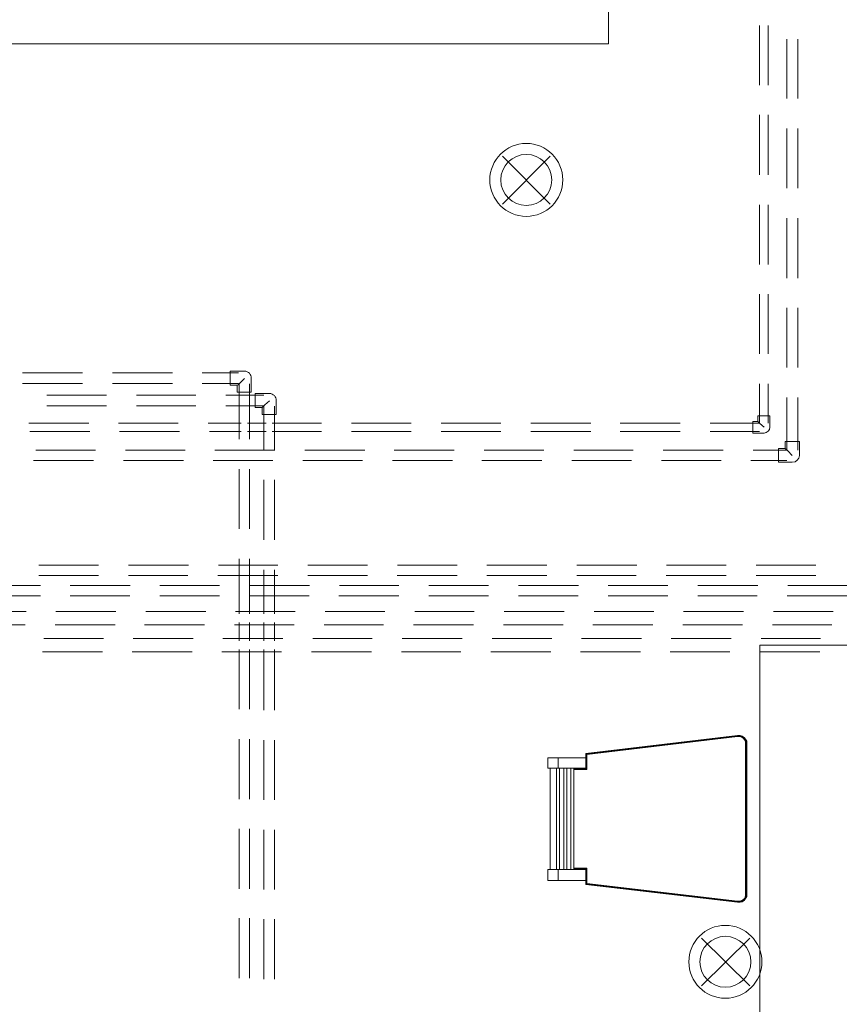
# Model space of a CAD drawing. Header units: millimetres. Extents: x 352 to 350573, y -22 to 37733.
# Tile 156 of 214: x 105785 to 109651, y 13528 to 18174. Entities that reach past the tile are written whole.
import ezdxf

# ---------------------------------------------------------------- set-up
doc = ezdxf.new("R2010")
doc.units = ezdxf.units.MM
for name, color, linetype, true_color in [('PDF _PD-Lighting', 7, 'Continuous', 0xb80000), ('PDF$_83$-$Floor$Plan$-$В_Этаж$02_Сводный$A-DETL-MBND', 7, 'Continuous', 0xdd3700), ('PDF$_83$new_ifc_RVT-1-В_Этаж$02_Сводный$I-FURN', 7, 'Continuous', 0xbababa)]:
    doc.layers.add(name, color=color, linetype=linetype, true_color=true_color)

msp = doc.modelspace()

# ---------------------------------------------------------------- linework, layer by layer
at = {"layer": 'PDF _PD-Lighting', "lineweight": 0}
for points in [[(108287.3, 17302.9), (108062.5, 17529.7)], [(108287.3, 17529.7), (108062.5, 17302.9)], [(109228.1, 13615), (109001.4, 13839.8)], [(109228.1, 13839.8), (109001.4, 13615)]]:
    msp.add_lwpolyline(points, dxfattribs=at)
for centre, radius in [((108174.3, 17418), 172.1), ((108174.3, 17418), 120.3), ((109113.3, 13728), 172.1), ((109113.3, 13728), 120.3)]:
    msp.add_circle(centre, radius, dxfattribs=at)
at = {"layer": 'PDF$_83$-$Floor$Plan$-$В_Этаж$02_Сводный$A-DETL-MBND', "color": 220, "lineweight": 0, "true_color": 0xff00bf}
for points in [[(109273.9, 18146.3), (109273.9, 17865.9)], [(109315.7, 17865.9), (109315.7, 18146.3)], [(109273.9, 17724.6), (109273.9, 17442.2)], [(109315.7, 17442.2), (109315.7, 17724.6)], [(109273.9, 17300.9), (109273.9, 17018.5)], [(109315.7, 17018.5), (109315.7, 17300.9)], [(109273.9, 16879.2), (109273.9, 16596.8)], [(109315.7, 16596.8), (109315.7, 16879.2)], [(109273.9, 16455.6), (109273.9, 16270.6), (109041.2, 16270.6)], [(109315.7, 16270.6), (109315.7, 16455.6)], [(106111.1, 16270.6), (105828.7, 16270.6)], [(106532.8, 16270.6), (106250.4, 16270.6)], [(106829.2, 16270.6), (106674, 16270.6)], [(106946.6, 16270.6), (106859, 16270.6)], [(107209.1, 16270.6), (106976.4, 16270.6)], [(107630.8, 16270.6), (107350.4, 16270.6)], [(108054.5, 16270.6), (107772.1, 16270.6)], [(108478.2, 16270.6), (108195.8, 16270.6)], [(108899.9, 16270.6), (108617.5, 16270.6)], [(109295.8, 16250.7), (109275.9, 16268.6), (109269.9, 16274.5), (109265.9, 16278.5)], [(105832.6, 16230.8), (106115.1, 16230.8)], [(106256.3, 16230.8), (106538.8, 16230.8)], [(106680, 16230.8), (106829.2, 16230.8)], [(106859, 16230.8), (106946.6, 16230.8)], [(106976.4, 16230.8), (107209.1, 16230.8)], [(107350.4, 16230.8), (107630.8, 16230.8)], [(107772.1, 16230.8), (108054.5, 16230.8)], [(108195.8, 16230.8), (108478.2, 16230.8)], [(108617.5, 16230.8), (108899.9, 16230.8)], [(109041.2, 16230.8), (109273.9, 16230.8)], [(106156.9, 15600.2), (105874.4, 15600.2)], [(106580.6, 15600.2), (106298.1, 15600.2)], [(107002.3, 15600.2), (106721.8, 15600.2)], [(107426, 15600.2), (107143.5, 15600.2)], [(107847.7, 15600.2), (107567.2, 15600.2)], [(108271.3, 15600.2), (107988.9, 15600.2)], [(108695, 15600.2), (108412.6, 15600.2)], [(109116.7, 15600.2), (108836.3, 15600.2)], [(109540.4, 15600.2), (109258, 15600.2)], [(105874.4, 15550.5), (106156.9, 15550.5)], [(106298.1, 15550.5), (106578.6, 15550.5)], [(106719.8, 15550.5), (107002.3, 15550.5)], [(107143.5, 15550.5), (107426, 15550.5)], [(107565.2, 15550.5), (107847.7, 15550.5)], [(107988.9, 15550.5), (108271.3, 15550.5)], [(108412.6, 15550.5), (108693.1, 15550.5)], [(108834.3, 15550.5), (109116.7, 15550.5)], [(109258, 15550.5), (109540.4, 15550.5)]]:
    msp.add_lwpolyline(points, dxfattribs=at)
at = {"layer": 'PDF$_83$-$Floor$Plan$-$В_Этаж$02_Сводный$A-DETL-MBND', "color": 150, "lineweight": 0, "true_color": 0x007fff}
for points in [[(109403.2, 18082.7), (109403.2, 17802.2)], [(109454.9, 17802.2), (109454.9, 18082.7)], [(109403.2, 17661), (109403.2, 17378.5)], [(109454.9, 17378.5), (109454.9, 17661)], [(109403.2, 17237.3), (109403.2, 16954.8)], [(109454.9, 16954.8), (109454.9, 17237.3)], [(109403.2, 16813.6), (109403.2, 16533.1)], [(109454.9, 16533.1), (109454.9, 16813.6)], [(109403.2, 16391.9), (109403.2, 16143.3), (109244, 16143.3)], [(109454.9, 16143.3), (109454.9, 16391.9)], [(106142.9, 16143.3), (105860.5, 16143.3)], [(106564.6, 16143.3), (106284.2, 16143.3)], [(106988.3, 16143.3), (106705.9, 16143.3)], [(107412, 16143.3), (107129.6, 16143.3)], [(107833.7, 16143.3), (107551.3, 16143.3)], [(108257.4, 16143.3), (107975, 16143.3)], [(108679.1, 16143.3), (108398.7, 16143.3)], [(109102.8, 16143.3), (108820.4, 16143.3)], [(109429, 16117.4), (109407.2, 16139.3), (109399.2, 16147.2), (109397.2, 16149.2), (109395.2, 16151.2)], [(105850.5, 16093.5), (106133, 16093.5)], [(106274.2, 16093.5), (106556.7, 16093.5)], [(106697.9, 16093.5), (106978.4, 16093.5)], [(107119.6, 16093.5), (107402.1, 16093.5)], [(107543.3, 16093.5), (107825.8, 16093.5)], [(107965, 16093.5), (108247.5, 16093.5)], [(108388.7, 16093.5), (108671.2, 16093.5)], [(108812.4, 16093.5), (109092.9, 16093.5)], [(109234.1, 16093.5), (109403.2, 16093.5)], [(105882.4, 15504.7), (105599.9, 15504.7)], [(106306.1, 15504.7), (106023.6, 15504.7)], [(106727.8, 15504.7), (106445.3, 15504.7)], [(107151.4, 15504.7), (106869, 15504.7)], [(107573.2, 15504.7), (107292.7, 15504.7)], [(107996.8, 15504.7), (107714.4, 15504.7)], [(108420.5, 15504.7), (108138.1, 15504.7)], [(108842.2, 15504.7), (108559.8, 15504.7)], [(109265.9, 15504.7), (108983.5, 15504.7)], [(109687.6, 15504.7), (109407.2, 15504.7)], [(105599.9, 15455), (105882.4, 15455)], [(106023.6, 15455), (106304.1, 15455)], [(106445.3, 15455), (106727.8, 15455)], [(106869, 15455), (107149.5, 15455)], [(107290.7, 15455), (107573.2, 15455)], [(107714.4, 15455), (107996.8, 15455)], [(108138.1, 15455), (108418.5, 15455)], [(108559.8, 15455), (108842.2, 15455)], [(108983.5, 15455), (109263.9, 15455)], [(109405.2, 15455), (109687.6, 15455)]]:
    msp.add_lwpolyline(points, dxfattribs=at)
at = {"layer": 'PDF$_83$-$Floor$Plan$-$В_Этаж$02_Сводный$A-DETL-MBND', "color": 5, "lineweight": 0}
for points in [[(106081.3, 16507.3), (105798.8, 16507.3)], [(106505, 16507.3), (106222.5, 16507.3)], [(106817.3, 16507.3), (106646.2, 16507.3)], [(105798.8, 16457.5), (106081.3, 16457.5)], [(106222.5, 16457.5), (106505, 16457.5)], [(106646.2, 16457.5), (106817.3, 16457.5)], [(106811.3, 16449.6), (106815.3, 16451.6), (106823.2, 16459.5), (106845.1, 16481.4)], [(106819.3, 16455.6), (106819.3, 16195)], [(106869, 16195), (106869, 16455.6)], [(106819.3, 16053.7), (106819.3, 15771.3)], [(106869, 15771.3), (106869, 16053.7)], [(106819.3, 15630), (106819.3, 15369.5)], [(106869, 15369.5), (106869, 15630)], [(106819.3, 15329.7), (106819.3, 15242.2)], [(106869, 15242.2), (106869, 15329.7)], [(106180.7, 15254.1), (105898.3, 15254.1)], [(106602.4, 15254.1), (106320, 15254.1)], [(107026.1, 15254.1), (106743.7, 15254.1)], [(107447.8, 15254.1), (107167.4, 15254.1)], [(107871.5, 15254.1), (107589.1, 15254.1)], [(108295.2, 15254.1), (108012.8, 15254.1)], [(108716.9, 15254.1), (108434.5, 15254.1)], [(109140.6, 15254.1), (108858.2, 15254.1)], [(109562.3, 15254.1), (109281.8, 15254.1)], [(106819.3, 15202.4), (106819.3, 14919.9)], [(106869, 14919.9), (106869, 15202.4)], [(105892.3, 15190.4), (106174.8, 15190.4)], [(106316, 15190.4), (106598.5, 15190.4)], [(106737.7, 15190.4), (107020.2, 15190.4)], [(107161.4, 15190.4), (107443.9, 15190.4)], [(107585.1, 15190.4), (107865.6, 15190.4)], [(108006.8, 15190.4), (108289.3, 15190.4)], [(108430.5, 15190.4), (108712.9, 15190.4)], [(108852.2, 15190.4), (109134.6, 15190.4)], [(109275.9, 15190.4), (109558.3, 15190.4)], [(106819.3, 14778.7), (106819.3, 14496.2)], [(106869, 14496.2), (106869, 14778.7)], [(106819.3, 14355), (106819.3, 14072.5)], [(106869, 14072.5), (106869, 14355)], [(106819.3, 13933.3), (106819.3, 13650.8)], [(106869, 13650.8), (106869, 13933.3)]]:
    msp.add_lwpolyline(points, dxfattribs=at)
msp.add_lwpolyline([(106845.1, 16515.2), (106777.5, 16515.2), (106777.5, 16449.6), (106811.3, 16449.6), (106811.3, 16415.8), (106876.9, 16415.8), (106876.9, 16481.4, 0.455509)], format="xyb", close=True, dxfattribs=at)
at = {"layer": 'PDF$_83$-$Floor$Plan$-$В_Этаж$02_Сводный$A-DETL-MBND', "color": 1, "lineweight": 0}
msp.add_lwpolyline([(106962.5, 16409.8), (106894.8, 16409.8), (106894.8, 16344.2), (106928.7, 16344.2), (106928.7, 16310.3), (106994.3, 16310.3), (106994.3, 16376, 0.455149)], format="xyb", close=True, dxfattribs=at)
for points in [[(106194.7, 16401.8), (105912.2, 16401.8)], [(106616.4, 16401.8), (106335.9, 16401.8)], [(106936.6, 16401.8), (106757.6, 16401.8)], [(106928.7, 16344.2), (106932.6, 16348.1), (106940.6, 16356.1), (106962.5, 16376)], [(105912.2, 16352.1), (106194.7, 16352.1)], [(106335.9, 16352.1), (106616.4, 16352.1)], [(106757.6, 16352.1), (106936.6, 16352.1)], [(106936.6, 16350.1), (106936.6, 16141.3)], [(106986.3, 16141.3), (106986.3, 16350.1)], [(106936.6, 16002), (106936.6, 15719.6)], [(106986.3, 15719.6), (106986.3, 16002)], [(106936.6, 15578.3), (106936.6, 15369.5)], [(106986.3, 15369.5), (106986.3, 15578.3)], [(105814.7, 15381.4), (105534.3, 15381.4)], [(106238.4, 15381.4), (105956, 15381.4)], [(106662.1, 15381.4), (106379.7, 15381.4)], [(107083.8, 15381.4), (106803.3, 15381.4)], [(107507.5, 15381.4), (107225, 15381.4)], [(107929.2, 15381.4), (107648.7, 15381.4)], [(108352.9, 15381.4), (108070.4, 15381.4)], [(108776.6, 15381.4), (108494.1, 15381.4)], [(109198.3, 15381.4), (108915.8, 15381.4)], [(109622, 15381.4), (109339.5, 15381.4)], [(105528.3, 15317.7), (105810.8, 15317.7)], [(105952, 15317.7), (106234.4, 15317.7)], [(106373.7, 15317.7), (106656.1, 15317.7)], [(106797.4, 15317.7), (107079.8, 15317.7)], [(106936.6, 15329.7), (106936.6, 15242.2)], [(106986.3, 15242.2), (106986.3, 15329.7)], [(107221.1, 15317.7), (107501.5, 15317.7)], [(107642.8, 15317.7), (107925.2, 15317.7)], [(108066.5, 15317.7), (108348.9, 15317.7)], [(108488.2, 15317.7), (108770.6, 15317.7)], [(108911.9, 15317.7), (109194.3, 15317.7)], [(109335.6, 15317.7), (109616, 15317.7)], [(106936.6, 15202.4), (106936.6, 14915.9)], [(106986.3, 14915.9), (106986.3, 15202.4)], [(106936.6, 14774.7), (106936.6, 14492.2)], [(106986.3, 14492.2), (106986.3, 14774.7)], [(106936.6, 14351), (106936.6, 14068.6)], [(106986.3, 14068.6), (106986.3, 14351)], [(106936.6, 13929.3), (106936.6, 13646.9)], [(106986.3, 13646.9), (106986.3, 13929.3)]]:
    msp.add_lwpolyline(points, dxfattribs=at)
at = {"layer": 'PDF$_83$-$Floor$Plan$-$В_Этаж$02_Сводный$A-DETL-MBND', "color": 220, "lineweight": 0, "true_color": 0xff00bf}
msp.add_lwpolyline([(109323.6, 16250.7), (109323.6, 16304.4), (109265.9, 16304.4), (109265.9, 16278.5), (109242.1, 16278.5), (109242.1, 16222.8), (109295.8, 16222.8, 0.358765)], format="xyb", close=True, dxfattribs=at)
at = {"layer": 'PDF$_83$-$Floor$Plan$-$В_Этаж$02_Сводный$A-DETL-MBND', "color": 150, "lineweight": 0, "true_color": 0x007fff}
msp.add_lwpolyline([(109462.9, 16117.4), (109462.9, 16183), (109395.2, 16183), (109395.2, 16151.2), (109363.4, 16151.2), (109363.4, 16085.6), (109429, 16085.6, 0.398472)], format="xyb", close=True, dxfattribs=at)
at = {"layer": 'PDF$_83$new_ifc_RVT-1-В_Этаж$02_Сводный$I-FURN', "lineweight": 0}
for points in [[(104575.5, 14460.4), (105474.6, 14460.4), (105474.6, 15580.3), (104295, 15580.3), (105474.6, 15580.3), (105474.6, 17579.4), (104295, 17579.4), (105474.6, 17579.4), (105474.6, 18060.8), (108561.8, 18060.8), (108561.8, 19240.4)], [(110771.7, 11940.1), (109275.9, 11940.1), (109275.9, 15222.3), (110773.7, 15222.3)], [(109182.4, 14796.6), (109180.4, 14796.6), (109170.5, 14796.6), (108454.4, 14711.1), (108454.4, 14691.2), (108454.4, 14641.4), (108325.1, 14641.4), (108275.3, 14641.4), (108275.3, 14691.2), (108325.1, 14691.2), (108454.4, 14691.2)], [(108454.4, 14641.4), (108456.3, 14641.4), (108398.7, 14641.4), (108456.3, 14641.4), (108456.3, 14711.1), (109170.5, 14796.6), (109182.4, 14796.6), (109192.3, 14792.6), (109202.3, 14786.6), (109208.2, 14778.7), (109214.2, 14768.7), (109214.2, 14756.8), (109214.2, 14046.7), (109214.2, 14036.7), (109208.2, 14026.8), (109202.3, 14016.8), (109192.3, 14010.9), (109182.4, 14008.9), (109170.5, 14008.9), (108454.4, 14092.4), (108454.4, 14112.3)], [(108398.7, 14635.5), (108460.3, 14635.5), (108460.3, 14637.5), (108398.7, 14637.5), (108458.3, 14637.5), (108458.3, 14639.4), (108458.3, 14709.1), (108456.3, 14711.1), (109170.5, 14796.6), (109180.4, 14796.6), (109192.3, 14792.6), (109200.3, 14786.6), (109202.3, 14786.6)], [(108454.4, 14164), (108456.3, 14164), (108456.3, 14092.4), (108456.3, 14094.4), (109170.5, 14008.9), (109180.4, 14008.9), (109192.3, 14012.9), (109200.3, 14018.8), (109208.2, 14026.8), (109212.2, 14036.7), (109214.2, 14046.7), (109214.2, 14756.8), (109212.2, 14768.7), (109208.2, 14778.7), (109200.3, 14786.6), (109208.2, 14778.7), (109212.2, 14768.7), (109214.2, 14768.7)], [(108460.3, 14635.5), (108460.3, 14707.1), (109170.5, 14792.6), (109170.5, 14790.6), (109180.4, 14790.6), (109190.3, 14788.6), (109180.4, 14792.6), (109170.5, 14792.6), (109170.5, 14794.6), (108458.3, 14709.1), (108458.3, 14637.5), (108460.3, 14637.5), (108460.3, 14707.1), (108458.3, 14709.1), (109170.5, 14792.6), (109180.4, 14792.6), (109180.4, 14790.6)], [(108460.3, 14707.1), (109170.5, 14790.6)], [(109170.5, 14796.6), (109170.5, 14796.6)], [(109170.5, 14796.6), (109170.5, 14796.6)], [(109170.5, 14796.6), (109170.5, 14794.6), (109180.4, 14794.6), (109180.4, 14792.6), (109190.3, 14790.6), (109198.3, 14784.7), (109200.3, 14784.7), (109206.3, 14776.7), (109208.2, 14778.7)], [(109170.5, 14792.6), (109170.5, 14792.6)], [(109192.3, 14792.6), (109190.3, 14790.6), (109180.4, 14794.6), (109180.4, 14796.6), (109192.3, 14792.6), (109200.3, 14786.6), (109200.3, 14784.7), (109190.3, 14790.6), (109190.3, 14788.6), (109198.3, 14782.7), (109198.3, 14784.7), (109206.3, 14776.7), (109210.2, 14768.7), (109212.2, 14768.7), (109214.2, 14756.8), (109214.2, 14046.7), (109212.2, 14036.7), (109214.2, 14036.7)], [(109180.4, 14796.6), (109180.4, 14796.6)], [(109180.4, 14792.6), (109180.4, 14792.6)], [(109190.3, 14790.6), (109190.3, 14790.6)], [(109190.3, 14788.6), (109198.3, 14782.7), (109204.3, 14776.7), (109206.3, 14776.7), (109210.2, 14766.8), (109210.2, 14768.7), (109212.2, 14756.8), (109214.2, 14756.8)], [(109190.3, 14788.6), (109190.3, 14788.6)], [(109192.3, 14792.6), (109192.3, 14792.6)], [(109192.3, 14792.6), (109192.3, 14792.6)], [(109198.3, 14782.7), (109198.3, 14782.7)], [(109198.3, 14782.7), (109204.3, 14774.7), (109204.3, 14776.7), (109208.2, 14766.8), (109210.2, 14766.8), (109212.2, 14756.8), (109212.2, 14048.7), (109214.2, 14046.7)], [(109200.3, 14786.6), (109200.3, 14786.6)], [(109206.3, 14776.7), (109206.3, 14776.7)], [(109208.2, 14778.7), (109208.2, 14778.7)], [(109208.2, 14778.7), (109208.2, 14778.7)], [(109208.2, 14756.8), (109208.2, 14048.7), (109210.2, 14048.7), (109208.2, 14038.7), (109210.2, 14036.7), (109206.3, 14028.8), (109206.3, 14026.8), (109200.3, 14018.8), (109192.3, 14012.9), (109192.3, 14010.9)], [(109204.3, 14774.7), (109208.2, 14766.8), (109210.2, 14756.8), (109212.2, 14756.8), (109212.2, 14048.7), (109210.2, 14036.7), (109212.2, 14036.7), (109208.2, 14026.8), (109200.3, 14018.8), (109202.3, 14016.8)], [(109208.2, 14766.8), (109208.2, 14756.8), (109210.2, 14756.8), (109210.2, 14048.7), (109212.2, 14048.7), (109210.2, 14036.7), (109206.3, 14026.8), (109208.2, 14026.8)], [(109208.2, 14766.8), (109208.2, 14766.8)], [(109212.2, 14768.7), (109212.2, 14768.7)], [(109212.2, 14756.8), (109212.2, 14756.8)], [(109214.2, 14756.8), (109214.2, 14756.8)], [(109214.2, 14756.8), (109214.2, 14756.8)], [(108325.1, 14691.2), (108325.1, 14641.4)], [(108398.7, 14639.4), (108458.3, 14639.4), (108456.3, 14641.4), (108456.3, 14711.1), (108454.4, 14711.1)], [(108454.4, 14711.1), (108454.4, 14711.1)], [(108456.3, 14711.1), (108456.3, 14711.1)], [(108458.3, 14709.1), (108458.3, 14709.1)], [(108460.3, 14707.1), (108460.3, 14707.1)], [(108287.3, 14164), (108287.3, 14641.4)], [(108317.1, 14641.4), (108317.1, 14164)], [(108331, 14641.4), (108331, 14164)], [(108350.9, 14641.4), (108350.9, 14164)], [(108364.8, 14641.4), (108364.8, 14164)], [(108384.7, 14641.4), (108384.7, 14164)], [(108398.7, 14641.4), (108398.7, 14164)], [(108454.4, 14641.4), (108454.4, 14641.4)], [(108456.3, 14641.4), (108456.3, 14641.4)], [(108325.1, 14164), (108325.1, 14112.3)], [(108460.3, 14098.4), (108460.3, 14170), (108460.3, 14168), (108398.7, 14168)], [(108460.3, 14170), (108398.7, 14170)], [(109190.3, 14016.8), (109180.4, 14014.8), (109180.4, 14012.9), (109170.5, 14012.9), (109170.5, 14010.9), (108458.3, 14096.4), (108458.3, 14166), (108398.7, 14166), (108458.3, 14166), (108460.3, 14168), (108460.3, 14098.4), (109170.5, 14014.8)], [(108454.4, 14164), (108454.4, 14164)], [(108456.3, 14164), (108456.3, 14164)], [(108458.3, 14166), (108458.3, 14166)], [(108454.4, 14092.4), (108454.4, 14092.4)], [(109208.2, 14038.7), (109204.3, 14028.8), (109198.3, 14020.8), (109190.3, 14014.8), (109190.3, 14012.9), (109180.4, 14010.9), (109180.4, 14008.9), (109170.5, 14008.9), (108456.3, 14092.4), (108454.4, 14092.4)], [(109180.4, 14014.8), (109170.5, 14014.8), (109170.5, 14012.9), (108460.3, 14098.4), (108458.3, 14096.4), (108458.3, 14094.4), (109170.5, 14010.9), (109180.4, 14010.9), (109180.4, 14012.9), (109190.3, 14016.8), (109198.3, 14022.8)], [(108460.3, 14098.4), (108460.3, 14098.4)], [(109208.2, 14048.7), (109208.2, 14038.7), (109204.3, 14028.8), (109206.3, 14028.8), (109198.3, 14020.8), (109200.3, 14018.8), (109190.3, 14012.9), (109192.3, 14012.9), (109180.4, 14008.9), (109182.4, 14008.9)], [(109208.2, 14038.7), (109208.2, 14038.7)], [(109210.2, 14036.7), (109210.2, 14036.7)], [(109212.2, 14048.7), (109212.2, 14048.7)], [(109212.2, 14036.7), (109212.2, 14036.7)], [(109214.2, 14046.7), (109214.2, 14046.7)], [(109214.2, 14046.7), (109214.2, 14046.7)], [(109204.3, 14028.8), (109198.3, 14022.8), (109198.3, 14020.8), (109190.3, 14016.8), (109190.3, 14014.8), (109180.4, 14010.9), (109170.5, 14010.9), (109170.5, 14008.9)], [(109170.5, 14010.9), (109170.5, 14010.9)], [(109170.5, 14008.9), (109170.5, 14008.9)], [(109170.5, 14008.9), (109170.5, 14008.9)], [(109180.4, 14010.9), (109180.4, 14010.9)], [(109180.4, 14008.9), (109180.4, 14008.9)], [(109190.3, 14016.8), (109190.3, 14016.8)], [(109192.3, 14012.9), (109192.3, 14012.9)], [(109198.3, 14020.8), (109198.3, 14020.8)], [(109200.3, 14018.8), (109200.3, 14018.8)], [(109200.3, 14018.8), (109200.3, 14018.8)], [(109204.3, 14028.8), (109204.3, 14028.8)], [(109208.2, 14026.8), (109208.2, 14026.8)], [(109208.2, 14026.8), (109208.2, 14026.8)]]:
    msp.add_lwpolyline(points, dxfattribs=at)
for points in [[(108454.4, 14164), (108454.4, 14112.3), (108325.1, 14112.3), (108275.3, 14112.3), (108275.3, 14164), (108325.1, 14164)], [(108456.3, 14164), (108458.3, 14166), (108458.3, 14094.4), (108456.3, 14094.4), (108456.3, 14164), (108398.7, 14164)]]:
    msp.add_lwpolyline(points, close=True, dxfattribs=at)

doc.saveas('drawing.dxf')
